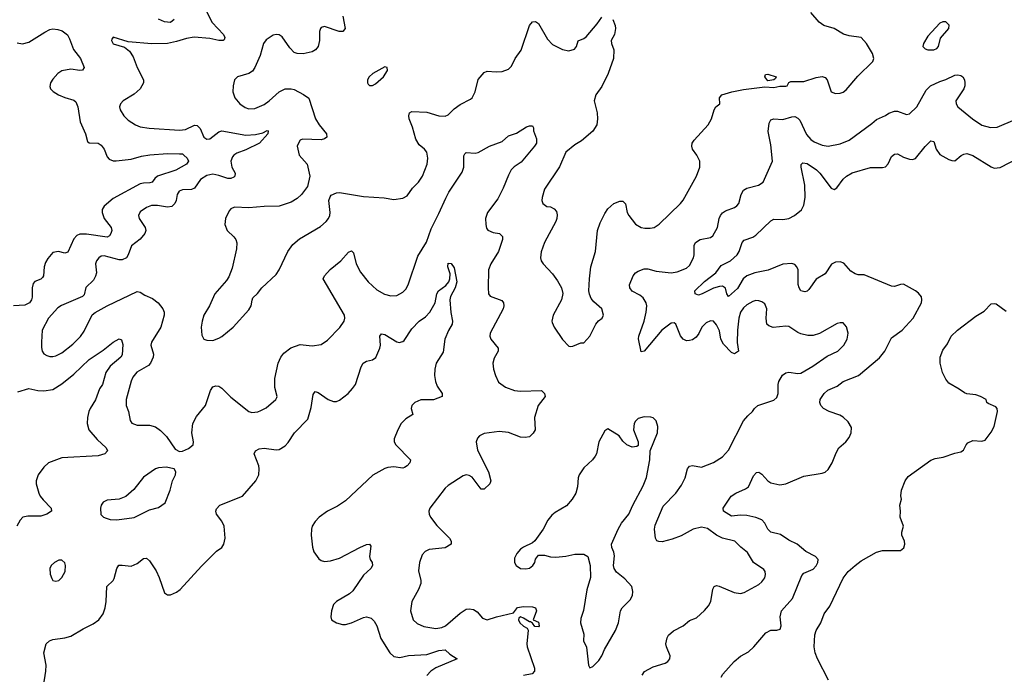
# Model space of a CAD drawing. Header units: inches. Extents: x 2057696 to 2160536, y 827480 to 1016834.
# Tile 82 of 256: x 2101910 to 2108438, y 855288 to 859628. Entities that reach past the tile are written whole.
import ezdxf

# ---------------------------------------------------------------- set-up
doc = ezdxf.new("R2010")
doc.units = ezdxf.units.IN
doc.header["$MEASUREMENT"] = 0
doc.layers.add('C1805', color=7, linetype='Continuous')

msp = doc.modelspace()

# ---------------------------------------------------------------- linework, layer by layer
at = {"layer": 'C1805', "color": 5}
for points, elevation in [([(2103144.4, 859690), (2103185.6, 859610), (2103261.1, 859530), (2103271.2, 859508.8), (2103266.1, 859493.9), (2103258.8, 859490), (2103230.8, 859489.2), (2103170, 859502.7), (2103068, 859512), (2103016.3, 859503.7), (2102950, 859482.5), (2102890, 859469.8), (2102787.1, 859467.1), (2102630, 859480.9), (2102530, 859512.7), (2102520.7, 859499.3), (2102518.8, 859490), (2102530, 859466.8), (2102606, 859446), (2102638.9, 859418.9), (2102662.3, 859382.3), (2102690.2, 859310.2), (2102730.3, 859230), (2102730.3, 859209.7), (2102708.4, 859170), (2102670, 859133), (2102596.3, 859090), (2102578, 859070), (2102573, 859050), (2102576.3, 859030), (2102600.7, 858990), (2102630, 858960.7), (2102677.3, 858930), (2102710, 858916.9), (2102769.1, 858909.1), (2102970, 858895), (2103010, 858898.8), (2103070, 858929.2), (2103086.6, 858926.6), (2103106.4, 858906.4), (2103130, 858848.4), (2103150, 858835.3), (2103170, 858838.6), (2103230, 858884.1), (2103250, 858890.2), (2103410, 858863.1), (2103473.5, 858866.5), (2103521.4, 858878.6), (2103550, 858892.8), (2103557.3, 858890), (2103555.2, 858870), (2103501.2, 858810), (2103410, 858765.4), (2103350, 858743), (2103329.3, 858730), (2103321, 858719), (2103309.4, 858690), (2103317.5, 858650), (2103339.3, 858610), (2103337.6, 858590), (2103330, 858583.7), (2103310, 858575.9), (2103290, 858576), (2103230, 858595.4), (2103190, 858602.8), (2103150, 858595), (2103110, 858568.5), (2103070, 858509.8), (2103050, 858502), (2102990, 858500.3), (2102966.7, 858490), (2102954.3, 858470), (2102947.7, 858430), (2102939.6, 858410), (2102919.1, 858390), (2102890, 858385.3), (2102824.6, 858395.4), (2102784.4, 858395.5), (2102750, 858383.1), (2102710, 858353), (2102697.4, 858330), (2102701.5, 858310), (2102742.4, 858250), (2102746, 858230), (2102739.2, 858210), (2102710, 858172.1), (2102651, 858129), (2102630.2, 858070), (2102618, 858050), (2102590, 858036.3), (2102570, 858035.6), (2102470, 858061.5), (2102450, 858059.1), (2102434.9, 858050), (2102419.5, 858030), (2102413.1, 858010), (2102419, 857950), (2102413.4, 857926.6), (2102399, 857901), (2102347.7, 857852.3), (2102336.7, 857803.3), (2102327.2, 857792.8), (2102187.5, 857732.5), (2102163.4, 857716.6), (2102102.3, 857650), (2102059.5, 857570), (2102053.8, 857490), (2102054.4, 857454.4), (2102060.3, 857430), (2102070, 857413.4), (2102090, 857401.6), (2102110, 857394.9), (2102130, 857394.4), (2102150, 857399.5), (2102190, 857420.3), (2102262.2, 857477.8), (2102312.9, 857527.1), (2102337.8, 857562.2), (2102390, 857670.4), (2102410, 857687.4), (2102490, 857731.7), (2102690, 857825.7), (2102710, 857821.7), (2102741, 857801), (2102790, 857778.7), (2102828.1, 857750), (2102859, 857710), (2102868.1, 857690), (2102869.1, 857670), (2102846.2, 857590), (2102784.7, 857490), (2102780.2, 857470), (2102796.5, 857410), (2102794.2, 857390), (2102776.9, 857350), (2102764.2, 857335.8), (2102687.9, 857292.1), (2102661, 857259), (2102649.5, 857230.5), (2102617.1, 857110), (2102615.5, 857070), (2102632.4, 857030), (2102643.1, 856970), (2102653.1, 856953.1), (2102690, 856939), (2102770, 856940.2), (2102810, 856929), (2102843.8, 856903.8), (2102884.4, 856864.4), (2102940.9, 856780.9), (2102970, 856765.7), (2102990, 856767.4), (2103030, 856785.3), (2103060.9, 856810), (2103062, 856830), (2103051.5, 856890), (2103057.6, 856950), (2103082.2, 856997.8), (2103141.3, 857070), (2103175.6, 857170), (2103190, 857194.8), (2103210, 857201.6), (2103230, 857198.4), (2103250, 857184.4), (2103310, 857125.3), (2103430, 857030.4), (2103450, 857023.1), (2103490, 857028.5), (2103510, 857037.1), (2103544.2, 857055.8), (2103609, 857110), (2103615.9, 857124.1), (2103618, 857130), (2103601.3, 857190), (2103602.6, 857250), (2103624.1, 857350), (2103641.6, 857390), (2103661.8, 857418.2), (2103708, 857452), (2103770, 857475.3), (2103850, 857464.9), (2103910, 857474.9), (2103950, 857504.2), (2104032.4, 857587.6), (2104060.4, 857630), (2104066, 857650), (2104063.9, 857670), (2103922.9, 857910), (2103931.3, 857930), (2103968.6, 857971.4), (2104039.1, 858030), (2104090, 858086.7), (2104110, 858094.9), (2104123.1, 858083.1), (2104142, 858010), (2104170, 857953), (2104219.5, 857890), (2104277.8, 857837.8), (2104328.4, 857808.4), (2104370, 857797.3), (2104410, 857798.9), (2104450, 857820.4), (2104470, 857841.3), (2104485.6, 857870), (2104550, 858060.5), (2104606.4, 858153.7), (2104638.5, 858241.5), (2104690, 858342), (2104735, 858445), (2104756.1, 858483.9), (2104844, 858616), (2104855.1, 858650), (2104854.9, 858725.1), (2104860.6, 858739.4), (2104870, 858748.4), (2104930, 858742.3), (2104950, 858747.2), (2105024.5, 858790), (2105110, 858819.5), (2105150, 858857), (2105204.4, 858875.6), (2105270, 858917.6), (2105290, 858924.9), (2105310, 858924.7), (2105317.3, 858910), (2105317.3, 858890), (2105337.2, 858837.2), (2105335.6, 858810), (2105323.7, 858790), (2105235.7, 858684.3), (2105187.5, 858652.5), (2105168.3, 858631.7), (2105150, 858597.6), (2105115.6, 858510), (2105079.7, 858440.3), (2105011.6, 858350), (2104998.6, 858310), (2104999.6, 858270), (2105005.7, 858245.7), (2105013.5, 858233.5), (2105050, 858217.6), (2105090.3, 858210.3), (2105110.4, 858190), (2105110.3, 858170), (2105084, 858090), (2105033.8, 858010), (2105018.3, 857970), (2105015.3, 857850), (2105019.1, 857810), (2105030, 857794.8), (2105106.3, 857766.3), (2105118.7, 857750), (2105119.6, 857730), (2105114.9, 857710), (2105030.2, 857550), (2105027.9, 857530), (2105033.4, 857510), (2105082, 857450), (2105083, 857430), (2105055.9, 857384.1), (2105047.2, 857350), (2105051.8, 857311.8), (2105063.7, 857270), (2105085.3, 857225.3), (2105130, 857192.2), (2105190, 857170.3), (2105230, 857166), (2105370, 857170.4), (2105390.6, 857150), (2105393.4, 857130), (2105346.7, 857070), (2105323.8, 856990), (2105327.7, 856910), (2105314.2, 856885.8), (2105290, 856862.7), (2105262, 856858), (2105230, 856860.5), (2105150, 856891.5), (2105090, 856897.6), (2104990, 856885.1), (2104958.8, 856870), (2104946.2, 856853.8), (2104937.3, 856830), (2104946.2, 856773.8), (2105017.7, 856630), (2105034, 856570), (2105027.7, 856550), (2104990, 856514.5), (2104970, 856516.2), (2104910, 856595.8), (2104890, 856606.6), (2104870, 856609.7), (2104850, 856603.5), (2104750, 856540.5), (2104730, 856523), (2104630.5, 856390), (2104622, 856370), (2104624, 856350), (2104633.4, 856330), (2104675.4, 856275.4), (2104759.5, 856190), (2104770.4, 856170), (2104770.4, 856150), (2104730, 856127.2), (2104624.2, 856115.8), (2104597.7, 856102.2), (2104578.5, 856081.4), (2104561.3, 856030), (2104554.2, 855974.2), (2104568.9, 855910), (2104569, 855890), (2104555.2, 855850), (2104510.3, 855770), (2104502.3, 855710), (2104518.9, 855650), (2104544.9, 855625), (2104590, 855605.3), (2104670, 855592.3), (2104710, 855599.3), (2104732.8, 855610), (2104830, 855693.4), (2104870, 855719.7), (2104890, 855722.4), (2104918.6, 855718.6), (2104942.5, 855702.5), (2104979.5, 855659.5), (2105009, 855649), (2105070.8, 855669.2), (2105183.2, 855696.8), (2105210, 855732), (2105250, 855738), (2105310, 855735.3), (2105330.7, 855730), (2105336.3, 855710), (2105314, 855650), (2105350, 855634.8), (2105354.4, 855610), (2105350, 855603.7), (2105325.1, 855605.1), (2105310, 855628), (2105296.4, 855636.4), (2105290, 855635.3), (2105250, 855661.2), (2105230, 855669), (2105219.6, 855660.4), (2105217.3, 855650), (2105226.4, 855630), (2105250, 855608), (2105274.8, 855594.8), (2105282, 855582), (2105272, 855490), (2105273.7, 855470), (2105322.6, 855330), (2105323.1, 855310), (2105308.7, 855291.3), (2105250, 855280.5)], 340), ([(2104053.6, 859650), (2104067.4, 859570), (2104053, 859550), (2104029.1, 859549.1), (2103930, 859582.2), (2103910, 859576.9), (2103903.7, 859570), (2103898.9, 859550), (2103898.9, 859490), (2103888.4, 859450), (2103871.3, 859428.7), (2103850, 859415.6), (2103790, 859400.9), (2103750, 859402.8), (2103730, 859410.9), (2103700.4, 859440.4), (2103650, 859514.3), (2103630, 859528.2), (2103610, 859529.7), (2103590, 859524.7), (2103545.3, 859494.7), (2103526.7, 859470), (2103504.4, 859390), (2103469.4, 859310.6), (2103453.9, 859286.2), (2103428.6, 859271.4), (2103354, 859250), (2103335.5, 859230), (2103324.9, 859190), (2103323.1, 859150), (2103335.8, 859110), (2103370.4, 859070), (2103405.9, 859045.9), (2103430, 859036), (2103470, 859039.6), (2103530, 859066.5), (2103564.2, 859090), (2103630, 859150.3), (2103670, 859169.1), (2103710, 859169.2), (2103730, 859164.4), (2103792.6, 859132.6), (2103826.4, 859106.4), (2103872.4, 858970), (2103894.7, 858930), (2103943.7, 858870), (2103946, 858850), (2103930, 858838), (2103909.2, 858830.8), (2103784.8, 858835.2), (2103770.4, 858829.6), (2103758, 858810), (2103750.6, 858790), (2103764, 858730), (2103815.5, 858670), (2103833.4, 858590), (2103817.7, 858522.3), (2103778.4, 858470), (2103750, 858441.3), (2103710, 858417.2), (2103630, 858392.2), (2103530, 858389.7), (2103430, 858380.4), (2103334.4, 858385.6), (2103310, 858374.5), (2103299, 858361), (2103274.9, 858310), (2103270.4, 858270), (2103285.5, 858230), (2103329.1, 858189.1), (2103343.1, 858170), (2103348.9, 858148.9), (2103348.5, 858108.5), (2103318.7, 857981.3), (2103297.1, 857922.9), (2103281.8, 857898.2), (2103203.1, 857810), (2103168.7, 857730), (2103131.5, 857668.5), (2103119.5, 857630), (2103114, 857590), (2103117.1, 857537.1), (2103130.5, 857510.5), (2103150, 857503), (2103190, 857501.3), (2103230, 857515.8), (2103250, 857528.7), (2103325.4, 857590), (2103430, 857703.6), (2103445, 857730), (2103450.8, 857769.2), (2103457, 857783), (2103487.2, 857812.8), (2103515.1, 857850), (2103610, 857938), (2103630, 857970.5), (2103688.5, 858091.5), (2103721.8, 858138.2), (2103765, 858175), (2103903.6, 858256.4), (2103941.6, 858290), (2103956.9, 858310), (2103966, 858330), (2103967.8, 858350), (2103960.7, 858430), (2103967.6, 858452.4), (2103976.2, 858463.8), (2104010, 858479.3), (2104030, 858481.6), (2104190, 858455.6), (2104327.3, 858447.3), (2104390, 858435.5), (2104450, 858444.9), (2104478.9, 858461.1), (2104514.3, 858510), (2104554, 858550), (2104580.4, 858590), (2104611.1, 858670), (2104615.8, 858710), (2104609.6, 858750), (2104593.6, 858770), (2104558.7, 858798.7), (2104536.5, 858836.5), (2104515, 858915), (2104492.4, 858970), (2104489.8, 858990.2), (2104495.1, 859010), (2104510, 859018.7), (2104610, 859015.3), (2104690, 858990.3), (2104730, 858987.8), (2104750, 858998), (2104790, 859037.6), (2104830, 859066.4), (2104898.8, 859101.2), (2104910, 859110.8), (2104929.6, 859150), (2104950, 859230.7), (2104990, 859277.1), (2105010, 859286.4), (2105070, 859281.3), (2105110, 859284.9), (2105150, 859299.3), (2105170, 859319.1), (2105196.2, 859370), (2105233.9, 859426.1), (2105289.6, 859590), (2105310, 859612.7), (2105330, 859614.9), (2105350, 859602), (2105410, 859499.3), (2105443.7, 859463.7), (2105510, 859430.3), (2105550, 859422.3), (2105588.3, 859431.7), (2105601.6, 859450), (2105612.5, 859487.5), (2105650, 859502.4), (2105664.9, 859515.1), (2105739, 859601), (2105770, 859644.9)], 360), ([(2105843, 859630), (2105858.4, 859590), (2105860.5, 859570), (2105852.7, 859530), (2105830.6, 859490), (2105833, 859470), (2105848.8, 859428.8), (2105846.5, 859370), (2105812.7, 859270), (2105770, 859185.2), (2105730.6, 859130), (2105718, 859090), (2105739.5, 859010), (2105741.7, 858970), (2105736.9, 858930), (2105710, 858887.8), (2105635.2, 858824.8), (2105590, 858797.7), (2105531.8, 858750), (2105490, 858651.8), (2105390, 858503.7), (2105373.7, 858450), (2105372.4, 858430), (2105378, 858410), (2105406, 858390), (2105430, 858386.4), (2105454.7, 858374.7), (2105470, 858356), (2105474.2, 858334.2), (2105472.2, 858310), (2105464.4, 858290), (2105388.8, 858150), (2105368.1, 858088.1), (2105362, 858050), (2105367.3, 858030), (2105380.7, 858010), (2105443.4, 857943.4), (2105476.7, 857896.7), (2105502.4, 857850), (2105511.9, 857811.9), (2105502.4, 857770), (2105446, 857670), (2105438, 857630), (2105439.9, 857619.9), (2105453.4, 857590), (2105510, 857507.3), (2105550, 857462.8), (2105561.4, 857461.4), (2105577.5, 857462.5), (2105630, 857484.7), (2105650, 857486), (2105690, 857530.6), (2105730.6, 857609.4), (2105748.7, 857631.3), (2105773, 857650), (2105781.3, 857670), (2105770, 857711.8), (2105716.8, 857756.8), (2105700.1, 857780.1), (2105687.2, 857807.2), (2105684, 857830), (2105687.3, 857910), (2105697.1, 857990), (2105727.1, 858090), (2105740.2, 858230), (2105758.4, 858281.6), (2105790, 858343.7), (2105810, 858374.6), (2105850, 858408.7), (2105890, 858423.8), (2105910, 858424), (2105926, 858406), (2105938, 858350), (2105948, 858330), (2105993, 858273), (2106031, 858250), (2106055.2, 858244.8), (2106090, 858244.9), (2106117.2, 858250), (2106150, 858272.4), (2106291.8, 858408.2), (2106308.7, 858431.3), (2106397.3, 858590), (2106419.7, 858650), (2106419.7, 858690), (2106400.5, 858730), (2106371.8, 858770), (2106365.6, 858790), (2106369.6, 858810), (2106382.4, 858830), (2106475.6, 858930), (2106496.2, 858970), (2106514.5, 859030), (2106526.6, 859050), (2106551.8, 859070), (2106549.6, 859110), (2106564.7, 859130), (2106632.3, 859150), (2106710, 859165), (2106850, 859181.6), (2106910, 859179.1), (2106950, 859186), (2106990, 859186), (2106999, 859190), (2107008.7, 859211.3), (2107022.7, 859217.3), (2107110, 859218.9), (2107190, 859244.9), (2107230, 859250.3), (2107250, 859244.4), (2107263.1, 859230), (2107290.6, 859150), (2107319.4, 859139.4), (2107350, 859140.2), (2107370, 859146.9), (2107390, 859162.6), (2107466.6, 859253.4), (2107566, 859350), (2107574, 859370), (2107563.2, 859403.2), (2107525.2, 859470), (2107490, 859509), (2107410, 859519.6), (2107371.3, 859531.3), (2107310, 859569.5), (2107241.2, 859590), (2107210, 859612), (2107156.3, 859676.3)], 360), ([(2102934.9, 859630), (2102910.6, 859610), (2102870, 859613.7), (2102830, 859631.6)], 320), ([(2101894.4, 859474.4), (2101930, 859468.3), (2101970, 859479.3), (2102076, 859544), (2102110, 859562), (2102130, 859566.9), (2102163.1, 859563.1), (2102192.8, 859552.8), (2102227.1, 859527.1), (2102241.6, 859501.6), (2102268.1, 859430), (2102314, 859370), (2102338.4, 859310), (2102326.4, 859293.6), (2102310, 859291.3), (2102250, 859300.3), (2102190, 859287.8), (2102163.8, 859270), (2102130, 859234), (2102114.4, 859210), (2102110, 859184.7), (2102115.5, 859170), (2102132.7, 859152.7), (2102168, 859130), (2102210, 859111.6), (2102270, 859095.3), (2102283.4, 859083.4), (2102296.5, 859050), (2102311.6, 858950), (2102346, 858870), (2102360.9, 858820.9), (2102370.4, 858810.4), (2102430, 858809.1), (2102450, 858796.5), (2102470, 858770.3), (2102490, 858719.5), (2102503.3, 858703.3), (2102530, 858691.1), (2102550, 858691), (2102650, 858702.3), (2102717, 858723), (2102772.8, 858732.9), (2102890, 858740.2), (2102970, 858739), (2102990, 858737.4), (2102999.5, 858730), (2103019.5, 858710), (2103030.4, 858690), (2103015.5, 858670), (2102944.9, 858630), (2102824, 858590), (2102805.4, 858574.6), (2102788.6, 858551.4), (2102774, 858546), (2102730, 858545), (2102710, 858539), (2102530, 858443.1), (2102470, 858390.9), (2102457.6, 858370), (2102456.2, 858350), (2102470.2, 858310), (2102516.5, 858250), (2102520.7, 858230), (2102515.4, 858210), (2102505, 858195), (2102490, 858186.8), (2102353.8, 858206.2), (2102310, 858205), (2102290, 858196.8), (2102270, 858176), (2102230, 858087.1), (2102210, 858079.8), (2102168.1, 858091.9), (2102130, 858084), (2102095.8, 858044.2), (2102081.7, 858018.3), (2102072.8, 857990), (2102068.2, 857930), (2102061.3, 857918.7), (2102050, 857908.1), (2102010, 857892.8), (2102000, 857880), (2101993, 857850), (2101992.3, 857787.7), (2101988.4, 857770), (2101975.5, 857750), (2101943.6, 857736.4), (2101870, 857730.5)], 320), ([(2106036.6, 855283.4), (2106052.2, 855307.8), (2106110, 855338.4), (2106190, 855362.6), (2106207.3, 855372.8), (2106221.6, 855390), (2106222.6, 855410), (2106198.5, 855470), (2106195.1, 855490), (2106202, 855530), (2106212.7, 855547.3), (2106244.3, 855575.7), (2106309.9, 855610.1), (2106350, 855644.9), (2106396.5, 855663.5), (2106450, 855710.4), (2106477.5, 855742.5), (2106492.6, 855770), (2106506.7, 855853.3), (2106514, 855870), (2106530, 855877.1), (2106547, 855873), (2106646.8, 855830), (2106690, 855823.6), (2106712.3, 855830), (2106810, 855883.1), (2106830, 855900.5), (2106850, 855927.3), (2106855.1, 855950), (2106851.6, 855970), (2106842.7, 855982.7), (2106774.5, 856030), (2106736.5, 856096.5), (2106690.8, 856130.8), (2106650.7, 856170.7), (2106570, 856189.7), (2106530, 856210.9), (2106470, 856254), (2106430, 856262.8), (2106376.3, 856250), (2106294.8, 856205.2), (2106235.8, 856184.2), (2106170, 856167.4), (2106147.6, 856167.6), (2106134, 856174), (2106125.1, 856190), (2106118.4, 856250), (2106122.6, 856277.4), (2106176.8, 856403.2), (2106261, 856490), (2106298.4, 856541.6), (2106322.6, 856590), (2106337.6, 856650), (2106350, 856667.7), (2106370, 856672.4), (2106430, 856662), (2106510, 856691.7), (2106570, 856730.3), (2106610, 856774.4), (2106710, 856967.7), (2106737.4, 857002.6), (2106769.3, 857030), (2106782, 857050), (2106803.7, 857070), (2106910, 857105.8), (2106930, 857122.6), (2106939.3, 857150), (2106938.2, 857210), (2106942.3, 857230), (2106967.7, 857272.3), (2106990, 857286.7), (2107010, 857290.3), (2107070, 857282), (2107090, 857283.7), (2107169.5, 857330), (2107263.1, 857396.9), (2107333.6, 857430), (2107374.7, 857470), (2107396.9, 857510), (2107402, 857550), (2107391.6, 857591.6), (2107370, 857617.2), (2107350, 857619.3), (2107330, 857614.5), (2107213.3, 857546.7), (2107170, 857533.6), (2107135.3, 857535.3), (2107090, 857545.6), (2107070, 857553.6), (2107010, 857593), (2106990, 857596.3), (2106906.6, 857586.6), (2106877.6, 857597.6), (2106864.5, 857610), (2106859.7, 857650), (2106863.6, 857710), (2106850, 857745.2), (2106830, 857758.4), (2106810, 857765.1), (2106790, 857765.6), (2106770, 857760.5), (2106730, 857736.9), (2106710, 857718.7), (2106689.2, 857690), (2106676.9, 857650), (2106669.3, 857569.3), (2106667.7, 857487.8), (2106676.3, 857430), (2106650, 857412.7), (2106630, 857420.9), (2106576.8, 857476.8), (2106559.4, 857510), (2106550, 857564.5), (2106530, 857605.1), (2106510, 857628.3), (2106490, 857632.4), (2106461.4, 857618.6), (2106432.7, 857590), (2106412.8, 857547.1), (2106396.2, 857523.8), (2106370, 857506.2), (2106350, 857500.4), (2106330, 857499.7), (2106309.5, 857510), (2106291, 857531), (2106260.9, 857610), (2106250, 857618.4), (2106230, 857615.6), (2106167.7, 857570), (2106050, 857429.5), (2106030, 857425.2), (2106012.9, 857512.9), (2106015.1, 857530), (2106050.4, 857629.6), (2106064.3, 857690), (2106068.1, 857730), (2106063.8, 857750), (2106043.2, 857783.2), (2106021.4, 857801.4), (2105970, 857827.4), (2105954.8, 857850), (2105954.2, 857870), (2105978.5, 857930), (2105993.7, 857950), (2106010, 857961.1), (2106050, 857975.8), (2106075.5, 857975.5), (2106130, 857961.5), (2106230.2, 857950.2), (2106270, 857955.5), (2106330, 857981.3), (2106350, 857998.9), (2106377.3, 858050), (2106382.9, 858070), (2106382.4, 858130), (2106391.2, 858150), (2106422, 858170), (2106490, 858184.2), (2106504.7, 858195.3), (2106536.1, 858250), (2106547, 858310), (2106555.6, 858330), (2106570, 858347.4), (2106590, 858361.5), (2106650, 858383.6), (2106665.6, 858394.4), (2106676.9, 858410), (2106694, 858470), (2106710, 858497.6), (2106730, 858511.5), (2106809.2, 858530), (2106838.4, 858550), (2106902.2, 858690), (2106890, 858799), (2106873.1, 858886.9), (2106878.5, 858941.5), (2106890, 858963), (2106910, 858970.4), (2106970, 858966.7), (2107030, 858983.7), (2107050, 858984.9), (2107070, 858975.5), (2107081.3, 858961.3), (2107126.8, 858866.8), (2107154.6, 858834.6), (2107177.3, 858817.3), (2107230, 858796.1), (2107269.7, 858790.3), (2107350, 858803.9), (2107410, 858829.2), (2107560.3, 858939.7), (2107590, 858966.4), (2107650, 858992.4), (2107671.8, 859008.2), (2107710, 859020.3), (2107730, 859020.3), (2107790, 858999.5), (2107810, 859004.6), (2107857.6, 859050), (2107920.4, 859159.6), (2107949.7, 859190), (2108010, 859218.4), (2108050, 859230.2), (2108110, 859259.5), (2108130, 859262), (2108150, 859258.4), (2108164, 859250), (2108174.9, 859230), (2108177.1, 859210), (2108177.1, 859190), (2108170.4, 859170), (2108117.3, 859090), (2108119.1, 859070), (2108130.6, 859050), (2108227.4, 858970), (2108290, 858928.2), (2108346, 858914), (2108390, 858915.6), (2108510, 858965.7)], 340), ([(2106561.5, 855270), (2106572, 855290), (2106646.4, 855373.6), (2106690, 855407.5), (2106741.7, 855438.3), (2106778.3, 855470), (2106857.1, 855562.9), (2106890, 855580.3), (2106930, 855580.3), (2106952.6, 855587.4), (2106959.7, 855610), (2106952.7, 855670), (2106960.3, 855710), (2107034.2, 855790), (2107096.1, 855943.9), (2107110, 855958.9), (2107170, 855985.3), (2107190, 856008.4), (2107201.1, 856030), (2107203, 856050), (2107187, 856070), (2107122.7, 856102.7), (2107065.6, 856150), (2107010, 856178.2), (2106955.2, 856215.2), (2106890, 856231), (2106870.6, 856250.6), (2106850.7, 856290), (2106830, 856311.3), (2106790, 856328.5), (2106730, 856340.2), (2106690, 856342.3), (2106630, 856337.1), (2106576.2, 856370), (2106573.3, 856390), (2106628, 856470), (2106658.4, 856490), (2106723, 856517), (2106741.6, 856530), (2106775.7, 856604.3), (2106794.5, 856625.5), (2106810, 856628.7), (2106830, 856614.9), (2106870, 856571.4), (2106890, 856558.6), (2106950, 856545), (2106990, 856551.5), (2107110, 856602.4), (2107230, 856622), (2107250, 856629.1), (2107270, 856646.3), (2107297.8, 856690), (2107323, 856757), (2107341, 856790), (2107386.3, 856830), (2107410, 856858), (2107423.1, 856890), (2107425.1, 856925.1), (2107402, 856962), (2107370, 856993.7), (2107347.2, 857007.2), (2107277, 857030), (2107238.4, 857050), (2107220.7, 857070), (2107215.1, 857090), (2107216.3, 857110), (2107244.7, 857150), (2107268.2, 857171.8), (2107330, 857198.5), (2107370, 857230.2), (2107471.3, 857270), (2107610, 857386), (2107645.3, 857430), (2107690, 857519.5), (2107760.5, 857570), (2107833.5, 857650), (2107889.7, 857750), (2107892.3, 857770), (2107888.2, 857790), (2107870, 857814), (2107849.6, 857830), (2107770, 857873.5), (2107750, 857872.4), (2107710, 857859.8), (2107690, 857861.8), (2107510, 857936), (2107470, 857936.4), (2107450, 857942), (2107421.4, 857961.4), (2107373.7, 858013.7), (2107350, 858023.1), (2107319.5, 858020.5), (2107292.1, 858007.9), (2107250, 857944), (2107190, 857907.6), (2107141.7, 857838.3), (2107130, 857827.1), (2107115.8, 857824.2), (2107090, 857829.7), (2107077.4, 857850), (2107071.7, 857871.7), (2107070.3, 857970.3), (2107062.4, 857990), (2107050, 858004.7), (2107030, 858010.8), (2106970, 858006.5), (2106873.1, 857966.9), (2106783.1, 857950), (2106730, 857930.4), (2106707.4, 857910), (2106670, 857845.6), (2106610, 857793.6), (2106597.4, 857810), (2106588.8, 857848.8), (2106570, 857860.4), (2106550, 857859.8), (2106510, 857848.9), (2106435.5, 857810), (2106410, 857802.4), (2106389.2, 857810), (2106386, 857830), (2106450, 857892.1), (2106526, 857950), (2106561.9, 857998.1), (2106623.1, 858030), (2106666.4, 858070), (2106680.3, 858090), (2106700.4, 858150), (2106712.9, 858167.1), (2106770, 858185.5), (2106790, 858199.1), (2106890, 858294.9), (2106910, 858306), (2106970, 858302.4), (2107010, 858309.2), (2107047.8, 858330), (2107093, 858367), (2107110, 858399.1), (2107117.7, 858450), (2107116.4, 858530), (2107091.9, 858650), (2107091.2, 858668.8), (2107101.6, 858678.4), (2107130, 858673.7), (2107193.1, 858633.1), (2107215.5, 858610), (2107290, 858510.4), (2107310, 858501.6), (2107326.6, 858513.4), (2107369.8, 858570.2), (2107391.8, 858590), (2107430, 858612.4), (2107550, 858648.2), (2107630, 858648.2), (2107650, 858653), (2107668.3, 858671.7), (2107690, 858720.4), (2107710, 858737.3), (2107730, 858739.1), (2107770, 858717.3), (2107810, 858704.2), (2107830, 858701.6), (2107850, 858707.3), (2107912.7, 858787.3), (2107950, 858824.4), (2107970, 858820.5), (2107986.9, 858770), (2108010, 858734.3), (2108070, 858702), (2108090, 858694.4), (2108110, 858693), (2108152.6, 858727.4), (2108170, 858737.1), (2108190, 858741.3), (2108230, 858728.5), (2108350, 858652.2), (2108370, 858644.4), (2108410, 858647), (2108544.1, 858715.9)], 320), ([(2102068.4, 855210), (2102084.4, 855310), (2102085.8, 855350), (2102070.8, 855430), (2102086.9, 855490), (2102107.3, 855510), (2102130, 855518.5), (2102210, 855529.1), (2102250, 855540.2), (2102330, 855589.1), (2102396.6, 855623.4), (2102434.3, 855650), (2102462.7, 855690), (2102476.1, 855730), (2102483.1, 855770), (2102488.6, 855870), (2102529.8, 855910.2), (2102537.3, 855922.7), (2102555.4, 855990), (2102568.6, 856011.4), (2102590, 856012.9), (2102650, 856004.9), (2102690, 856022.6), (2102730, 856054.9), (2102750, 856058), (2102770, 856040.5), (2102814.3, 855974.3), (2102834.6, 855930), (2102870, 855827.7), (2102890, 855815.5), (2102910, 855814.9), (2102950, 855832.2), (2102973.3, 855850), (2103115.2, 856004.8), (2103215.8, 856104.2), (2103250.5, 856129.5), (2103263.1, 856150), (2103271.8, 856190), (2103265, 856270), (2103250, 856304), (2103215.8, 856350), (2103211.3, 856370), (2103215.4, 856384.6), (2103238, 856410), (2103387.6, 856470), (2103476.4, 856570), (2103495.1, 856610), (2103498.8, 856650), (2103495.8, 856670), (2103464.8, 856750), (2103473.3, 856770), (2103497.8, 856782.2), (2103530, 856787.7), (2103610, 856776.9), (2103630, 856779), (2103670, 856802.6), (2103690, 856824.9), (2103731.2, 856888.8), (2103819.8, 856980.2), (2103842.8, 857057.2), (2103855.8, 857144.2), (2103870, 857162.4), (2103890, 857157.4), (2103956.3, 857110), (2103990, 857096.5), (2104010, 857096.5), (2104030, 857105), (2104087.1, 857150), (2104117.7, 857182.3), (2104136.1, 857210), (2104174.5, 857325.5), (2104187.3, 857350), (2104210, 857363.7), (2104250, 857372), (2104270.6, 857389.4), (2104297.6, 857450), (2104301.5, 857470), (2104298.4, 857530), (2104310, 857544.9), (2104330, 857540.3), (2104410, 857491.8), (2104426.8, 857486.8), (2104450, 857493.7), (2104458.3, 857501.7), (2104510, 857577.4), (2104558.9, 857630), (2104601.4, 857658.6), (2104629.8, 857690), (2104665.1, 857750), (2104676.8, 857810), (2104687.3, 857830), (2104734.7, 857865.3), (2104754.3, 857890), (2104761.3, 857910), (2104763.9, 857943.9), (2104749.7, 857990), (2104750, 858014), (2104770, 858012.4), (2104790, 857982.8), (2104808.8, 857890), (2104797.5, 857850), (2104767.3, 857792.7), (2104762.7, 857770), (2104767.6, 857687.6), (2104779.6, 857630), (2104776.9, 857610), (2104752.8, 857567.2), (2104729, 857510), (2104717.3, 857422.7), (2104670.3, 857350), (2104662.3, 857310), (2104660.3, 857270), (2104667.4, 857230), (2104678.6, 857198.6), (2104710.8, 857150), (2104712, 857130), (2104653.2, 857106.8), (2104570, 857106.8), (2104530, 857089.7), (2104510.3, 857070), (2104505.2, 857050), (2104515.8, 857010), (2104470, 856981.8), (2104439.7, 856950), (2104416.3, 856910), (2104392.4, 856850), (2104393.8, 856830), (2104404, 856810), (2104500.4, 856710), (2104495.8, 856690), (2104479.3, 856670), (2104460.9, 856659.1), (2104450, 856655.8), (2104390, 856664.2), (2104350, 856659.7), (2104330, 856653), (2104251.6, 856608.4), (2104070, 856438.9), (2104016.7, 856403.3), (2103950, 856370.8), (2103895.6, 856330), (2103870, 856301.3), (2103850.3, 856270), (2103844.9, 856250), (2103843.6, 856210), (2103851.1, 856131.1), (2103861.1, 856101.1), (2103893.9, 856053.9), (2103910, 856041.7), (2103930, 856036.5), (2103970, 856039.7), (2104030, 856059.2), (2104164.5, 856130), (2104210, 856148.2), (2104230.4, 856150.4), (2104238.4, 856138.4), (2104230.4, 856070), (2104234.9, 856050), (2104246, 856030), (2104248.4, 856010), (2104239.3, 855990), (2104190, 855946), (2104118.7, 855841.3), (2104097.6, 855822.4), (2104010.6, 855770), (2103990.5, 855750), (2103977.1, 855710), (2103973, 855670), (2103977.3, 855650), (2104011, 855630), (2104050, 855618.7), (2104070, 855618), (2104110, 855628.9), (2104190, 855665.7), (2104210, 855668.9), (2104240, 855660), (2104260, 855640), (2104277.4, 855610), (2104304.7, 855524.7), (2104363.2, 855430), (2104390, 855406.2), (2104430, 855399.8), (2104488.1, 855411.9), (2104610, 855419.4), (2104690, 855446.2), (2104730, 855450.2), (2104762, 855422), (2104810.8, 855390), (2104668.4, 855331.6), (2104637, 855310), (2104610, 855281.1)], 320), ([(2107271.5, 855248.5), (2107199.6, 855390), (2107184, 855430), (2107177, 855470), (2107182.8, 855550), (2107190, 855578), (2107221.8, 855630), (2107244.3, 855690), (2107281, 855739), (2107370, 855926.2), (2107403.4, 855970), (2107448.4, 856010), (2107490, 856040.7), (2107590, 856098.6), (2107630, 856108.6), (2107750, 856109.3), (2107772.3, 856127.7), (2107778.9, 856150), (2107776.8, 856170), (2107759.7, 856210), (2107758, 856230), (2107769.6, 856270), (2107747, 856330), (2107749.3, 856370), (2107745.2, 856410), (2107756, 856450), (2107752.3, 856472.3), (2107756.9, 856510), (2107780.5, 856570), (2107801.4, 856598.6), (2107950, 856707.7), (2107980.5, 856719.5), (2108032.2, 856727.8), (2108110, 856754.9), (2108150, 856762), (2108166.8, 856773.2), (2108185.2, 856810), (2108197, 856823), (2108230, 856838.8), (2108290, 856834.8), (2108310, 856841), (2108350, 856893.4), (2108369.7, 856930), (2108393.5, 857030), (2108391.1, 857051.1), (2108382, 857062), (2108330, 857082.7), (2108322.7, 857090), (2108317.2, 857110), (2108279.3, 857130), (2108250, 857141.7), (2108190, 857147.4), (2108174, 857154), (2108138.9, 857178.9), (2108070, 857217.4), (2108050, 857245.1), (2108028.6, 857290), (2108012.3, 857350), (2108011.9, 857390), (2108030, 857438), (2108061.2, 857478.8), (2108086.6, 857530), (2108127.6, 857570), (2108250, 857662.6), (2108303.5, 857696.5), (2108350, 857744), (2108370, 857747.3), (2108384, 857744), (2108450, 857694.8)], 280), ([(2101898.8, 857161.2), (2101970, 857182.2), (2102030, 857170.2), (2102070, 857167.8), (2102130, 857176.6), (2102190, 857214.8), (2102270, 857278.5), (2102370, 857374.1), (2102463.5, 857436.5), (2102530, 857491.1), (2102570, 857511.7), (2102585.7, 857505.7), (2102594.4, 857474.4), (2102590, 857407), (2102580.9, 857390), (2102510, 857331.8), (2102481.9, 857290), (2102460.2, 857210), (2102438.3, 857181.7), (2102412.8, 857107.2), (2102377.2, 857050), (2102368.4, 857030), (2102360.7, 856990), (2102358.5, 856950), (2102368.9, 856910), (2102424.2, 856844.2), (2102483, 856790), (2102493.4, 856770), (2102474.8, 856750), (2102430, 856736.4), (2102190, 856722.3), (2102100.5, 856690), (2102070, 856660.5), (2102031.7, 856610), (2102019.6, 856570), (2102019.6, 856550), (2102036.5, 856490), (2102047.1, 856470), (2102065, 856445), (2102118, 856390), (2102120.4, 856370), (2102090.5, 856350), (2102050, 856336.8), (2101964, 856336), (2101930.2, 856329.7), (2101914, 856310), (2101892, 856270)], 320)]:
    msp.add_lwpolyline(points, dxfattribs=dict(at, elevation=elevation))
for points, elevation in [([(2108030, 859614), (2108010, 859604), (2107930, 859519), (2107902.8, 859470), (2107898, 859450), (2107914.4, 859434.4), (2107930, 859428), (2107970, 859428.2), (2107990, 859437.3), (2108000.9, 859450), (2108015.5, 859504.5), (2108069.2, 859570), (2108071.9, 859591.9), (2108050, 859613.2)], 360), ([(2104330, 859315.3), (2104251.3, 859270), (2104226.8, 859250), (2104216, 859230), (2104216, 859210), (2104220.7, 859200.7), (2104230, 859191.3), (2104250, 859191), (2104270, 859202.8), (2104322, 859250), (2104348, 859290), (2104346, 859310)], 380), ([(2106870, 859222), (2106850, 859248), (2106855.3, 859264.7), (2106870, 859266.8), (2106924.7, 859250), (2106922, 859238), (2106910, 859228)], 360), ([(2106050, 856994.5), (2106010, 856984), (2105993, 856967), (2105984, 856950), (2105979.1, 856910), (2106011, 856830), (2106010, 856806), (2106002, 856798), (2105970, 856794), (2105935.3, 856810), (2105910, 856834), (2105884, 856870), (2105810, 856915.3), (2105790, 856902), (2105750.5, 856829.5), (2105733.4, 856750), (2105725.8, 856734.2), (2105706.8, 856710), (2105650, 856657.2), (2105619.1, 856610), (2105613, 856590), (2105607.7, 856530), (2105597.3, 856490), (2105574, 856450), (2105534.4, 856405.6), (2105459.6, 856360.4), (2105437.7, 856342.2), (2105412.7, 856310), (2105380.5, 856250), (2105326.2, 856173.8), (2105310, 856159.3), (2105250, 856132), (2105230, 856118), (2105205.5, 856090), (2105190, 856058), (2105190.6, 856030), (2105200.7, 856010), (2105230, 855990.4), (2105266.9, 855986.9), (2105290, 855992.7), (2105312, 856010), (2105324.5, 856030), (2105330, 856051.3), (2105350, 856078), (2105390, 856077.3), (2105430, 856067.3), (2105465.2, 856065.2), (2105530, 856070.4), (2105590, 856084.4), (2105624.7, 856084.7), (2105650, 856083.8), (2105676.3, 856070), (2105692.4, 856010), (2105693.7, 855930), (2105670, 855848.7), (2105648.7, 855711.3), (2105630, 855658), (2105627.3, 855630), (2105650, 855554), (2105647.3, 855510), (2105667.5, 855467.5), (2105681, 855350), (2105690, 855332), (2105710, 855341), (2105750, 855378.8), (2105769.4, 855410), (2105787.1, 855452.9), (2105861.3, 855578.7), (2105879.6, 855630), (2105894.5, 855710), (2105904.5, 855730), (2105958, 855782), (2105972, 855810), (2105976.2, 855836.2), (2105969.4, 855870), (2105922.3, 855922.2), (2105865.9, 855965.9), (2105851.5, 855990), (2105847.3, 856010), (2105854.3, 856074.3), (2105850, 856098), (2105835.3, 856130), (2105834, 856150), (2105877, 856250), (2105900.5, 856290), (2105949.5, 856350), (2105975.6, 856410), (2106043.2, 856536.8), (2106066.8, 856593.2), (2106087.3, 856710), (2106089.3, 856770), (2106139.6, 856890), (2106141.6, 856930), (2106130, 856969), (2106110, 856989.3), (2106093.8, 856993.8)], 360), ([(2102881.7, 856661.7), (2102830, 856657.2), (2102810, 856650.8), (2102730, 856595.1), (2102666.1, 856513.9), (2102614.1, 856465.9), (2102570, 856449.6), (2102490, 856442.9), (2102464, 856430), (2102450.6, 856410), (2102446, 856390), (2102448.5, 856348.5), (2102466, 856330), (2102482.8, 856322.8), (2102510, 856315.5), (2102553.4, 856313.4), (2102670, 856327.6), (2102770, 856379.3), (2102830, 856394.9), (2102874.3, 856425.7), (2102908, 856510), (2102923.6, 856570), (2102942.7, 856610), (2102945.2, 856630), (2102935.3, 856650)], 340), ([(2102190, 856046), (2102170, 856044.5), (2102140.7, 856030), (2102119.1, 856010), (2102110.5, 855990), (2102112.8, 855952.8), (2102123.4, 855923.4), (2102130.8, 855910.8), (2102150, 855906.8), (2102170, 855911), (2102190, 855930.8), (2102211.8, 855970), (2102214, 856010), (2102210, 856028)], 340)]:
    msp.add_lwpolyline(points, close=True, dxfattribs=dict(at, elevation=elevation))

doc.saveas('drawing.dxf')
